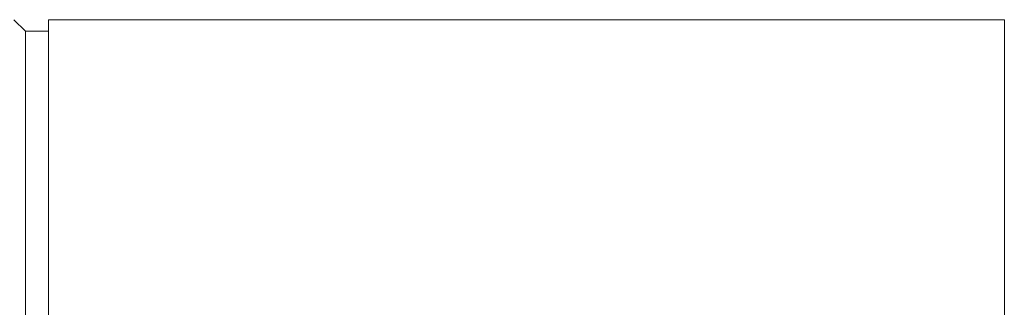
# Model space of a CAD drawing. Header units: inches. Extents: x 1.4 to 30, y 0.7 to 21.5.
# Tile 84 of 93: x 21.358 to 22.645, y 11.174 to 11.55. Entities that reach past the tile are written whole.
import ezdxf

# ---------------------------------------------------------------- set-up
doc = ezdxf.new("R2010")
doc.units = ezdxf.units.IN
doc.header["$MEASUREMENT"] = 0

msp = doc.modelspace()

# ---------------------------------------------------------------- linework, layer by layer
at = {"color": 7, "linetype": 'Continuous', "lineweight": 15}
for p, q in [((21.3651, 11.5347), (21.3501, 11.5497)), ((22.6451, 11.5497), (21.3951, 11.5497)), ((21.3951, 10.6747), (21.3951, 11.5497)), ((22.6451, 11.5497), (22.6451, 11.1122)), ((22.6451, 11.5464), (22.6451, 11.5495)), ((22.6451, 11.5326), (22.6451, 11.5418)), ((21.3951, 11.5347), (21.3651, 11.5347)), ((21.3651, 10.6897), (21.3651, 11.5347)), ((22.6451, 11.5085), (22.6451, 11.5235)), ((22.6451, 11.4746), (22.6451, 11.4951)), ((22.6451, 11.4318), (22.6451, 11.4573)), ((22.6451, 11.3811), (22.6451, 11.411)), ((22.6451, 11.3239), (22.6451, 11.3573)), ((22.6451, 11.2613), (22.6451, 11.2976)), ((22.6451, 11.1952), (22.6451, 11.2333))]:
    msp.add_line(p, q, dxfattribs=at)

doc.saveas('drawing.dxf')
